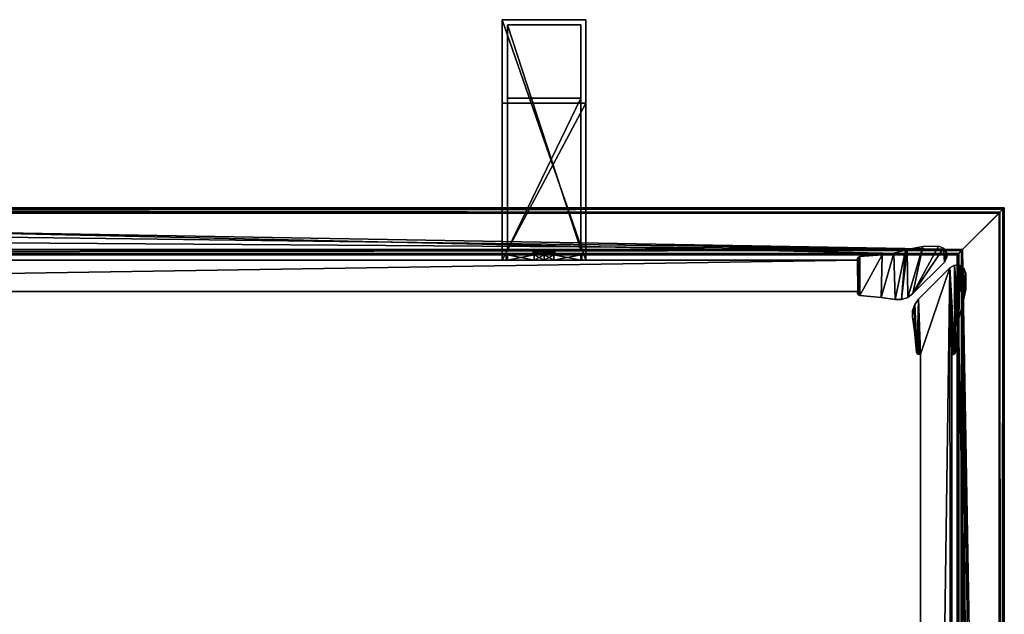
# Model space of a CAD drawing. Header units: metres. Extents: x 0 to 723, y -674 to 49.
# Tile 24 of 24: x 499 to 687, y -65 to 49. Entities that reach past the tile are written whole.
import ezdxf

# ---------------------------------------------------------------- set-up
doc = ezdxf.new("R2010")
doc.units = ezdxf.units.M

msp = doc.modelspace()

# ---------------------------------------------------------------- linework, layer by layer
at = {"layer": 'Y2A69'}
for points in [[(671.707153, 5.629982, 13.5), (674.718201, 5.667322, 13.5), (669.83667, -3.406941, 13.5)], [(674.718201, 5.667322, 13.5), (675.661133, 5.305964, 13.5), (669.83667, -3.406941, 13.5)], [(675.661133, 5.305964, 1980.5), (674.718201, 5.667322, 1980.5), (669.83667, -3.406941, 1980.5)], [(669.83667, -3.406941, 1980.5), (674.718201, 5.667322, 1980.5), (671.707153, 5.629982, 1980.5)], [(671.707153, 5.629982, 13.5), (671.707153, 5.629982, 1980.5), (674.718201, 5.667322, 13.5)], [(671.707153, 5.629982, 1980.5), (674.718201, 5.667322, 1980.5), (674.718201, 5.667322, 13.5)], [(674.718201, 5.667322, 13.5), (674.718201, 5.667322, 1980.5), (675.661133, 5.305964, 13.5)], [(674.718201, 5.667322, 1980.5), (675.661133, 5.305964, 1980.5), (675.661133, 5.305964, 13.5)], [(663.754822, -4.140942, 13.5), (659.676697, -3.772542, 13.5), (663.926697, 3.996364, 13.5)], [(663.926697, 3.996364, 13.5), (659.676697, -3.772542, 13.5), (659.684021, 3.675574, 13.5)], [(663.754822, -4.140942, 1980.5), (663.926697, 3.996364, 1980.5), (659.676697, -3.772542, 1980.5)], [(663.926697, 3.996364, 1980.5), (659.684021, 3.675574, 1980.5), (659.676697, -3.772542, 1980.5)], [(663.926697, 3.996364, 13.5), (659.684021, 3.675574, 13.5), (663.926697, 3.996364, 1980.5)], [(659.684021, 3.675574, 13.5), (659.684021, 3.675574, 1980.5), (663.926697, 3.996364, 1980.5)], [(663.754822, -4.140942, 13.5), (666.200134, 4.314908, 13.5), (666.422729, -4.53554, 13.5)], [(666.200134, 4.314908, 13.5), (663.754822, -4.140942, 13.5), (663.926697, 3.996364, 13.5)], [(666.422729, -4.53554, 1980.5), (666.200134, 4.314908, 1980.5), (663.754822, -4.140942, 1980.5)], [(666.200134, 4.314908, 1980.5), (663.926697, 3.996364, 1980.5), (663.754822, -4.140942, 1980.5)], [(666.200134, 4.314908, 13.5), (663.926697, 3.996364, 13.5), (666.200134, 4.314908, 1980.5)], [(663.926697, 3.996364, 13.5), (663.926697, 3.996364, 1980.5), (666.200134, 4.314908, 1980.5)], [(666.200134, 4.314908, 13.5), (668.414612, 4.919908, 13.5), (666.422729, -4.53554, 13.5)], [(668.414612, 4.919908, 13.5), (666.200134, 4.314908, 13.5), (668.414612, 4.919908, 1980.5)], [(666.200134, 4.314908, 13.5), (666.200134, 4.314908, 1980.5), (668.414612, 4.919908, 1980.5)], [(668.414612, 4.919908, 1980.5), (666.200134, 4.314908, 1980.5), (666.422729, -4.53554, 1980.5)], [(666.422729, -4.53554, 13.5), (668.414612, 4.919908, 13.5), (667.660767, -4.524976, 13.5)], [(667.660767, -4.524976, 1980.5), (668.414612, 4.919908, 1980.5), (666.422729, -4.53554, 1980.5)], [(668.414612, 4.919908, 13.5), (668.756226, 5.03027, 13.5), (667.660767, -4.524976, 13.5)], [(667.660767, -4.524976, 13.5), (668.756226, 5.03027, 13.5), (668.836304, -4.136368, 13.5)], [(668.836304, -4.136368, 1980.5), (668.756226, 5.03027, 1980.5), (667.660767, -4.524976, 1980.5)], [(668.756226, 5.03027, 1980.5), (668.414612, 4.919908, 1980.5), (667.660767, -4.524976, 1980.5)], [(668.756226, 5.03027, 1980.5), (668.756226, 5.03027, 13.5), (668.414612, 4.919908, 1980.5)], [(668.756226, 5.03027, 13.5), (668.414612, 4.919908, 13.5), (668.414612, 4.919908, 1980.5)], [(668.756226, 5.03027, 13.5), (671.707153, 5.629982, 13.5), (668.836304, -4.136368, 13.5)], [(668.756226, 5.03027, 13.5), (668.756226, 5.03027, 1980.5), (671.707153, 5.629982, 13.5)], [(668.756226, 5.03027, 1980.5), (671.707153, 5.629982, 1980.5), (671.707153, 5.629982, 13.5)], [(671.707153, 5.629982, 1980.5), (668.756226, 5.03027, 1980.5), (668.836304, -4.136368, 1980.5)], [(668.836304, -4.136368, 13.5), (671.707153, 5.629982, 13.5), (669.83667, -3.406941, 13.5)], [(669.83667, -3.406941, 1980.5), (671.707153, 5.629982, 1980.5), (668.836304, -4.136368, 1980.5)], [(669.83667, -3.406941, 13.5), (675.661133, 5.305964, 13.5), (675.844177, 2.600565, 13.5)], [(675.844177, 2.600565, 1980.5), (675.661133, 5.305964, 1980.5), (669.83667, -3.406941, 1980.5)], [(675.661133, 5.305964, 13.5), (676.261047, 4.493719, 13.5), (675.844177, 2.600565, 13.5)], [(675.661133, 5.305964, 13.5), (675.661133, 5.305964, 1980.5), (676.261047, 4.493719, 13.5)], [(675.661133, 5.305964, 1980.5), (676.261047, 4.493719, 1980.5), (676.261047, 4.493719, 13.5)], [(676.261047, 4.493719, 1980.5), (675.661133, 5.305964, 1980.5), (675.844177, 2.600565, 1980.5)], [(675.844177, 2.600565, 13.5), (676.261047, 4.493719, 13.5), (676.329224, 3.486223, 13.5)], [(676.329224, 3.486223, 1980.5), (676.261047, 4.493719, 1980.5), (675.844177, 2.600565, 1980.5)], [(676.261047, 4.493719, 13.5), (676.261047, 4.493719, 1980.5), (676.329224, 3.486223, 13.5)], [(676.261047, 4.493719, 1980.5), (676.329224, 3.486223, 1980.5), (676.329224, 3.486223, 13.5)], [(659.303833, -3, 13.5), (275.200287, -3.000001, 13.5), (659.254089, 3, 13.5)], [(659.254089, 3, 13.5), (275.200287, -3.000001, 13.5), (275.200287, 3, 13.5)], [(275.200287, 3, 13.5), (275.200287, 3, 1980.5), (659.254089, 3, 13.5)], [(275.200287, 3, 1980.5), (659.254089, 3, 1980.5), (659.254089, 3, 13.5)], [(659.303833, -3, 1980.5), (659.254089, 3, 1980.5), (275.200287, -3.000001, 1980.5)], [(659.254089, 3, 1980.5), (275.200287, 3, 1980.5), (275.200287, -3.000001, 1980.5)], [(659.238159, 3.304193, 13.5), (659.401672, 3.561177, 13.5), (659.254089, 3, 13.5)], [(659.238159, 3.304193, 13.5), (659.238159, 3.304193, 1980.5), (659.401672, 3.561177, 13.5)], [(659.238159, 3.304193, 1980.5), (659.401672, 3.561177, 1980.5), (659.401672, 3.561177, 13.5)], [(659.254089, 3, 1980.5), (659.401672, 3.561177, 1980.5), (659.238159, 3.304193, 1980.5)], [(659.254089, 3, 13.5), (659.254089, 3, 1980.5), (659.238159, 3.304193, 13.5)], [(659.254089, 3, 1980.5), (659.238159, 3.304193, 1980.5), (659.238159, 3.304193, 13.5)], [(659.401672, 3.561177, 13.5), (659.303833, -3, 13.5), (659.254089, 3, 13.5)], [(659.401672, 3.561177, 1980.5), (659.254089, 3, 1980.5), (659.303833, -3, 1980.5)], [(659.370972, -3.630927, 13.5), (659.303833, -3, 13.5), (659.401672, 3.561177, 13.5)], [(659.370972, -3.630927, 1980.5), (659.401672, 3.561177, 1980.5), (659.303833, -3, 1980.5)], [(659.676697, -3.772542, 13.5), (659.370972, -3.630927, 13.5), (659.684021, 3.675574, 13.5)], [(659.684021, 3.675574, 13.5), (659.370972, -3.630927, 13.5), (659.401672, 3.561177, 13.5)], [(659.676697, -3.772542, 1980.5), (659.684021, 3.675574, 1980.5), (659.370972, -3.630927, 1980.5)], [(659.684021, 3.675574, 1980.5), (659.401672, 3.561177, 1980.5), (659.370972, -3.630927, 1980.5)], [(659.401672, 3.561177, 13.5), (659.401672, 3.561177, 1980.5), (659.684021, 3.675574, 13.5)], [(659.401672, 3.561177, 1980.5), (659.684021, 3.675574, 1980.5), (659.684021, 3.675574, 13.5)], [(669.83667, -3.406941, 13.5), (675.844177, 2.600565, 13.5), (669.83667, -3.406941, 1980.5)], [(675.844177, 2.600565, 13.5), (675.844177, 2.600565, 1980.5), (669.83667, -3.406941, 1980.5)], [(676.329224, 3.486223, 13.5), (676.329224, 3.486223, 1980.5), (675.844177, 2.600565, 13.5)], [(676.329224, 3.486223, 1980.5), (675.844177, 2.600565, 1980.5), (675.844177, 2.600565, 13.5)], [(677.786072, 2.029385, 1980.5), (677.786072, 2.029385, 13.5), (676.900391, 1.544305, 1980.5)], [(677.786072, 2.029385, 13.5), (676.900391, 1.544305, 13.5), (676.900391, 1.544305, 1980.5)], [(676.900391, 1.544305, 13.5), (677.786072, 2.029385, 13.5), (677.861023, -14.898164, 13.5)], [(677.786072, 2.029385, 1980.5), (676.900391, 1.544305, 1980.5), (677.861023, -14.898164, 1980.5)], [(678.793579, 1.961218, 1980.5), (678.793579, 1.961218, 13.5), (677.786072, 2.029385, 1980.5)], [(678.793579, 1.961218, 13.5), (677.786072, 2.029385, 13.5), (677.786072, 2.029385, 1980.5)], [(678.793579, 1.961218, 13.5), (678.614746, -8.09972, 13.5), (677.786072, 2.029385, 13.5)], [(678.614746, -8.09972, 13.5), (678.296204, -10.373175, 13.5), (677.786072, 2.029385, 13.5)], [(677.975403, -14.615852, 13.5), (677.786072, 2.029385, 13.5), (678.296204, -10.373175, 13.5)], [(677.861023, -14.898164, 13.5), (677.786072, 2.029385, 13.5), (677.975403, -14.615852, 13.5)], [(677.975403, -14.615852, 1980.5), (677.786072, 2.029385, 1980.5), (677.861023, -14.898164, 1980.5)], [(678.296204, -10.373175, 1980.5), (677.786072, 2.029385, 1980.5), (677.975403, -14.615852, 1980.5)], [(677.786072, 2.029385, 1980.5), (678.614746, -8.09972, 1980.5), (678.793579, 1.961218, 1980.5)], [(678.614746, -8.09972, 1980.5), (677.786072, 2.029385, 1980.5), (678.296204, -10.373175, 1980.5)], [(678.614746, -8.09972, 13.5), (678.793579, 1.961218, 13.5), (679.219788, -5.885214, 13.5)], [(679.219788, -5.885214, 1980.5), (678.793579, 1.961218, 1980.5), (678.614746, -8.09972, 1980.5)], [(679.605835, 1.361259, 1980.5), (679.605835, 1.361259, 13.5), (678.793579, 1.961218, 1980.5)], [(679.605835, 1.361259, 13.5), (678.793579, 1.961218, 13.5), (678.793579, 1.961218, 1980.5)], [(678.793579, 1.961218, 13.5), (679.605835, 1.361259, 13.5), (679.219788, -5.885214, 13.5)], [(679.605835, 1.361259, 1980.5), (678.793579, 1.961218, 1980.5), (679.219788, -5.885214, 1980.5)], [(670.892883, -4.463201, 13.5), (670.892883, -4.463201, 1980.5), (676.900391, 1.544305, 13.5)], [(670.892883, -4.463201, 1980.5), (676.900391, 1.544305, 1980.5), (676.900391, 1.544305, 13.5)], [(670.892883, -4.463201, 13.5), (676.900391, 1.544305, 13.5), (671.299866, -14.996019, 13.5)], [(671.299866, -14.996019, 1980.5), (676.900391, 1.544305, 1980.5), (670.892883, -4.463201, 1980.5)], [(671.299866, -399.099579, 13.5), (676.900391, 1.544305, 13.5), (677.299866, -399.099579, 13.5)], [(671.299866, -14.996019, 13.5), (676.900391, 1.544305, 13.5), (671.299866, -399.099579, 13.5)], [(671.299866, -399.099579, 1980.5), (676.900391, 1.544305, 1980.5), (671.299866, -14.996019, 1980.5)], [(677.299866, -399.099579, 1980.5), (676.900391, 1.544305, 1980.5), (671.299866, -399.099579, 1980.5)], [(677.604065, -15.061706, 13.5), (676.900391, 1.544305, 13.5), (677.861023, -14.898164, 13.5)], [(677.299866, -15.045778, 13.5), (676.900391, 1.544305, 13.5), (677.604065, -15.061706, 13.5)], [(677.299866, -399.099579, 13.5), (676.900391, 1.544305, 13.5), (677.299866, -15.045778, 13.5)], [(677.299866, -15.045778, 1980.5), (676.900391, 1.544305, 1980.5), (677.299866, -399.099579, 1980.5)], [(677.604065, -15.061706, 1980.5), (676.900391, 1.544305, 1980.5), (677.299866, -15.045778, 1980.5)], [(677.861023, -14.898164, 1980.5), (676.900391, 1.544305, 1980.5), (677.604065, -15.061706, 1980.5)], [(679.219788, -5.885214, 13.5), (679.605835, 1.361259, 13.5), (679.330139, -5.543618, 13.5)], [(679.330139, -5.543618, 1980.5), (679.605835, 1.361259, 1980.5), (679.219788, -5.885214, 1980.5)], [(679.605835, 1.361259, 13.5), (679.967163, 0.41833, 13.5), (679.330139, -5.543618, 13.5)], [(679.967163, 0.41833, 1980.5), (679.605835, 1.361259, 1980.5), (679.330139, -5.543618, 1980.5)], [(679.330139, -5.543618, 13.5), (679.967163, 0.41833, 13.5), (679.92981, -2.592689, 13.5)], [(679.92981, -2.592689, 1980.5), (679.967163, 0.41833, 1980.5), (679.330139, -5.543618, 1980.5)], [(679.967163, 0.41833, 1980.5), (679.967163, 0.41833, 13.5), (679.605835, 1.361259, 1980.5)], [(679.967163, 0.41833, 13.5), (679.605835, 1.361259, 13.5), (679.605835, 1.361259, 1980.5)], [(679.92981, -2.592689, 1980.5), (679.92981, -2.592689, 13.5), (679.967163, 0.41833, 1980.5)], [(679.92981, -2.592689, 13.5), (679.967163, 0.41833, 13.5), (679.967163, 0.41833, 1980.5)], [(659.303833, -3, 13.5), (659.303833, -3, 1980.5), (275.200287, -3.000001, 13.5)], [(659.303833, -3, 1980.5), (275.200287, -3.000001, 1980.5), (275.200287, -3.000001, 13.5)], [(659.370972, -3.630927, 13.5), (659.224487, -3.327477, 13.5), (659.303833, -3, 13.5)], [(659.224487, -3.327477, 13.5), (659.224487, -3.327477, 1980.5), (659.303833, -3, 13.5)], [(659.224487, -3.327477, 1980.5), (659.303833, -3, 1980.5), (659.303833, -3, 13.5)], [(659.303833, -3, 1980.5), (659.224487, -3.327477, 1980.5), (659.370972, -3.630927, 1980.5)], [(659.370972, -3.630927, 13.5), (659.370972, -3.630927, 1980.5), (659.224487, -3.327477, 13.5)], [(659.370972, -3.630927, 1980.5), (659.224487, -3.327477, 1980.5), (659.224487, -3.327477, 13.5)], [(659.676697, -3.772542, 13.5), (659.676697, -3.772542, 1980.5), (659.370972, -3.630927, 13.5)], [(659.676697, -3.772542, 1980.5), (659.370972, -3.630927, 1980.5), (659.370972, -3.630927, 13.5)], [(669.83667, -3.406941, 13.5), (669.83667, -3.406941, 1980.5), (668.836304, -4.136368, 13.5)], [(669.83667, -3.406941, 1980.5), (668.836304, -4.136368, 1980.5), (668.836304, -4.136368, 13.5)], [(679.330139, -5.543618, 1980.5), (679.330139, -5.543618, 13.5), (679.92981, -2.592689, 1980.5)], [(679.330139, -5.543618, 13.5), (679.92981, -2.592689, 13.5), (679.92981, -2.592689, 1980.5)], [(659.676697, -3.772542, 13.5), (663.754822, -4.140942, 13.5), (659.676697, -3.772542, 1980.5)], [(663.754822, -4.140942, 13.5), (663.754822, -4.140942, 1980.5), (659.676697, -3.772542, 1980.5)], [(663.754822, -4.140942, 13.5), (666.422729, -4.53554, 13.5), (663.754822, -4.140942, 1980.5)], [(666.422729, -4.53554, 13.5), (666.422729, -4.53554, 1980.5), (663.754822, -4.140942, 1980.5)], [(667.660767, -4.524976, 13.5), (667.660767, -4.524976, 1980.5), (666.422729, -4.53554, 13.5)], [(667.660767, -4.524976, 1980.5), (666.422729, -4.53554, 1980.5), (666.422729, -4.53554, 13.5)], [(668.836304, -4.136368, 13.5), (668.836304, -4.136368, 1980.5), (667.660767, -4.524976, 13.5)], [(668.836304, -4.136368, 1980.5), (667.660767, -4.524976, 1980.5), (667.660767, -4.524976, 13.5)], [(669.774902, -6.639077, 13.5), (670.163513, -5.463577, 13.5), (669.764282, -7.877101, 13.5)], [(670.163513, -5.463577, 13.5), (670.158936, -10.545027, 13.5), (669.764282, -7.877101, 13.5)], [(669.774902, -6.639077, 1980.5), (669.764282, -7.877101, 1980.5), (670.163513, -5.463577, 1980.5)], [(669.764282, -7.877101, 1980.5), (670.158936, -10.545027, 1980.5), (670.163513, -5.463577, 1980.5)], [(670.163513, -5.463577, 1980.5), (670.163513, -5.463577, 13.5), (669.774902, -6.639077, 1980.5)], [(670.163513, -5.463577, 13.5), (669.774902, -6.639077, 13.5), (669.774902, -6.639077, 1980.5)], [(670.163513, -5.463577, 13.5), (670.527283, -14.623139, 13.5), (670.158936, -10.545027, 13.5)], [(670.158936, -10.545027, 1980.5), (670.527283, -14.623139, 1980.5), (670.163513, -5.463577, 1980.5)], [(670.892883, -4.463201, 1980.5), (670.892883, -4.463201, 13.5), (670.163513, -5.463577, 1980.5)], [(670.892883, -4.463201, 13.5), (670.163513, -5.463577, 13.5), (670.163513, -5.463577, 1980.5)], [(670.892883, -4.463201, 13.5), (670.668945, -14.928883, 13.5), (670.163513, -5.463577, 13.5)], [(670.163513, -5.463577, 1980.5), (670.668945, -14.928883, 1980.5), (670.892883, -4.463201, 1980.5)], [(670.668945, -14.928883, 13.5), (670.527283, -14.623139, 13.5), (670.163513, -5.463577, 13.5)], [(670.527283, -14.623139, 1980.5), (670.668945, -14.928883, 1980.5), (670.163513, -5.463577, 1980.5)], [(670.972351, -15.075348, 13.5), (670.668945, -14.928883, 13.5), (670.892883, -4.463201, 13.5)], [(670.668945, -14.928883, 1980.5), (670.972351, -15.075348, 1980.5), (670.892883, -4.463201, 1980.5)], [(671.299866, -14.996019, 13.5), (670.972351, -15.075348, 13.5), (670.892883, -4.463201, 13.5)], [(670.892883, -4.463201, 1980.5), (670.972351, -15.075348, 1980.5), (671.299866, -14.996019, 1980.5)], [(679.330139, -5.543618, 13.5), (679.330139, -5.543618, 1980.5), (679.219788, -5.885214, 13.5)], [(679.330139, -5.543618, 1980.5), (679.219788, -5.885214, 1980.5), (679.219788, -5.885214, 13.5)], [(669.774902, -6.639077, 1980.5), (669.774902, -6.639077, 13.5), (669.764282, -7.877101, 1980.5)], [(669.774902, -6.639077, 13.5), (669.764282, -7.877101, 13.5), (669.764282, -7.877101, 1980.5)], [(679.219788, -5.885214, 1980.5), (678.614746, -8.09972, 1980.5), (679.219788, -5.885214, 13.5)], [(678.614746, -8.09972, 1980.5), (678.614746, -8.09972, 13.5), (679.219788, -5.885214, 13.5)], [(670.158936, -10.545027, 13.5), (670.158936, -10.545027, 1980.5), (669.764282, -7.877101, 13.5)], [(670.158936, -10.545027, 1980.5), (669.764282, -7.877101, 1980.5), (669.764282, -7.877101, 13.5)], [(678.614746, -8.09972, 1980.5), (678.296204, -10.373175, 1980.5), (678.614746, -8.09972, 13.5)], [(678.296204, -10.373175, 1980.5), (678.296204, -10.373175, 13.5), (678.614746, -8.09972, 13.5)], [(670.527283, -14.623139, 13.5), (670.527283, -14.623139, 1980.5), (670.158936, -10.545027, 13.5)], [(670.527283, -14.623139, 1980.5), (670.158936, -10.545027, 1980.5), (670.158936, -10.545027, 13.5)], [(678.296204, -10.373175, 13.5), (678.296204, -10.373175, 1980.5), (677.975403, -14.615852, 13.5)], [(678.296204, -10.373175, 1980.5), (677.975403, -14.615852, 1980.5), (677.975403, -14.615852, 13.5)], [(670.527283, -14.623139, 1980.5), (670.527283, -14.623139, 13.5), (670.668945, -14.928883, 1980.5)], [(670.527283, -14.623139, 13.5), (670.668945, -14.928883, 13.5), (670.668945, -14.928883, 1980.5)], [(670.668945, -14.928883, 1980.5), (670.668945, -14.928883, 13.5), (670.972351, -15.075348, 1980.5)], [(670.668945, -14.928883, 13.5), (670.972351, -15.075348, 13.5), (670.972351, -15.075348, 1980.5)], [(670.972351, -15.075348, 1980.5), (670.972351, -15.075348, 13.5), (671.299866, -14.996019, 1980.5)], [(670.972351, -15.075348, 13.5), (671.299866, -14.996019, 13.5), (671.299866, -14.996019, 1980.5)], [(671.299866, -14.996019, 13.5), (671.299866, -399.099579, 13.5), (671.299866, -14.996019, 1980.5)], [(671.299866, -399.099579, 13.5), (671.299866, -399.099579, 1980.5), (671.299866, -14.996019, 1980.5)], [(677.299866, -399.099579, 13.5), (677.299866, -15.045778, 13.5), (677.299866, -399.099579, 1980.5)], [(677.299866, -15.045778, 13.5), (677.299866, -15.045778, 1980.5), (677.299866, -399.099579, 1980.5)], [(677.299866, -15.045778, 1980.5), (677.299866, -15.045778, 13.5), (677.604065, -15.061706, 1980.5)], [(677.299866, -15.045778, 13.5), (677.604065, -15.061706, 13.5), (677.604065, -15.061706, 1980.5)], [(677.604065, -15.061706, 1980.5), (677.604065, -15.061706, 13.5), (677.861023, -14.898164, 1980.5)], [(677.604065, -15.061706, 13.5), (677.861023, -14.898164, 13.5), (677.861023, -14.898164, 1980.5)], [(677.861023, -14.898164, 1980.5), (677.861023, -14.898164, 13.5), (677.975403, -14.615852, 1980.5)], [(677.861023, -14.898164, 13.5), (677.975403, -14.615852, 13.5), (677.975403, -14.615852, 1980.5)]]:
    msp.add_3dface(points, dxfattribs=at)
at = {"layer": 'Y2A690'}
for points in [[(678.312683, 4.012834), (277.364197, 13.012834), (687.312683, 13.012834)], [(285.612854, 4.012834), (277.364197, 13.012834), (678.312683, 4.012834)], [(687.312683, 13.012834, 5.8), (277.364197, 13.012834, 5.8), (687.26355, 12.9637, 6.109252)], [(277.364197, 13.012834, 5.8), (277.447021, 12.979656, 6.055089), (687.26355, 12.9637, 6.109252)], [(277.364197, 13.012834, 5.8), (687.312683, 13.012834, 5.8), (277.364197, 13.012834)], [(687.312683, 13.012834, 5.8), (687.312683, 13.012834), (277.364197, 13.012834)], [(687.26355, 12.9637, 6.109252), (277.447021, 12.979656, 6.055089), (687.024475, 12.724623, 6.502149)], [(277.447021, 12.979656, 6.055089), (277.729858, 12.861708, 6.328299), (687.024475, 12.724623, 6.502149)], [(687.024475, 12.724623, 6.502149), (277.729858, 12.861708, 6.328299), (278.688538, 12.405732, 6.719441)], [(278.688538, 12.405732, 6.719441), (686.484253, 12.184372, 6.785111), (687.024475, 12.724623, 6.502149)], [(279.390656, 12.012419, 6.8), (686.312256, 12.012419, 6.8), (278.688538, 12.405732, 6.719441)], [(686.312256, 12.012419, 6.8), (686.484253, 12.184372, 6.785111), (278.688538, 12.405732, 6.719441)], [(279.390656, 12.012419, 6.8), (679.312683, 5.012834, 6.8), (686.312256, 12.012419, 6.8)], [(281.856506, 10.136906, 6.8), (679.312683, 5.012834, 6.8), (279.390656, 12.012419, 6.8)], [(686.480103, -409.00177), (678.312683, 4.012834), (687.312683, 13.012834)], [(686.312256, 12.012419, 6.8), (679.312683, 5.012834, 6.8), (686.312256, -394.90918, 6.8)], [(686.312256, 12.012419, 6.8), (686.312256, -394.90918, 6.8), (686.484253, 12.184372, 6.785111)], [(686.312256, -394.90918, 6.8), (686.705566, -395.611298, 6.719441), (686.484253, 12.184372, 6.785111)], [(687.312683, -396.935669), (686.480103, -409.00177), (687.312683, 13.012834)], [(686.484253, 12.184372, 6.785111), (686.705566, -395.611298, 6.719441), (687.024475, 12.724623, 6.502149)], [(687.16156, -396.570007, 6.328299), (687.024475, 12.724623, 6.502149), (686.705566, -395.611298, 6.719441)], [(687.26355, 12.9637, 6.109252), (687.024475, 12.724623, 6.502149), (687.16156, -396.570007, 6.328299)], [(687.27948, -396.852844, 6.055089), (687.26355, 12.9637, 6.109252), (687.16156, -396.570007, 6.328299)], [(687.312683, 13.012834, 5.8), (687.26355, 12.9637, 6.109252), (687.27948, -396.852844, 6.055089)], [(687.312683, -396.935669, 5.8), (687.312683, 13.012834, 5.8), (687.27948, -396.852844, 6.055089)], [(687.312683, -396.935669, 5.8), (687.312683, -396.935669), (687.312683, 13.012834, 5.8)], [(687.312683, -396.935669), (687.312683, 13.012834), (687.312683, 13.012834, 5.8)], [(283.849518, 7.764994, 6.8), (679.312683, 5.012834, 6.8), (281.856506, 10.136906, 6.8)], [(679.312683, 5.012834, 6.8), (283.849518, 7.764994, 6.8), (285.272064, 5.012834, 6.8)], [(679.312683, 5.012834, 6.8), (285.272064, 5.012834, 6.8), (679.140747, 4.840896, 6.785042)], [(285.272064, 5.012834, 6.8), (285.481934, 4.426936, 6.610183), (679.140747, 4.840896, 6.785042)], [(285.481934, 4.426936, 6.610183), (678.600647, 4.300764, 6.501865), (679.140747, 4.840896, 6.785042)], [(285.579529, 4.122546, 6.255084), (678.361694, 4.061841, 6.108867), (285.481934, 4.426936, 6.610183)], [(678.361694, 4.061841, 6.108867), (678.600647, 4.300764, 6.501865), (285.481934, 4.426936, 6.610183)], [(285.612854, 4.012834, 5.799586), (678.312683, 4.012834, 5.799586), (285.579529, 4.122546, 6.255084)], [(678.312683, 4.012834, 5.799586), (678.361694, 4.061841, 6.108867), (285.579529, 4.122546, 6.255084)], [(285.612854, 4.012834), (678.312683, 4.012834), (285.612854, 4.012834, 5.799586)], [(678.312683, 4.012834), (678.312683, 4.012834, 5.799586), (285.612854, 4.012834, 5.799586)], [(678.312683, 4.012834, 5.799586), (678.312683, -388.687012, 5.799586), (678.361694, 4.061841, 6.108867)], [(678.312683, -388.687012, 5.799586), (678.422424, -388.720306, 6.255084), (678.361694, 4.061841, 6.108867)], [(686.480103, -409.00177), (686.416992, -409.453064), (678.312683, 4.012834)], [(686.416992, -409.453064), (678.312683, -388.687012), (678.312683, 4.012834)], [(678.312683, -388.687012), (678.312683, -388.687012, 5.799586), (678.312683, 4.012834)], [(678.312683, -388.687012, 5.799586), (678.312683, 4.012834, 5.799586), (678.312683, 4.012834)], [(678.361694, 4.061841, 6.108867), (678.422424, -388.720306, 6.255084), (678.600647, 4.300764, 6.501865)], [(678.422424, -388.720306, 6.255084), (678.726807, -388.817932, 6.610183), (678.600647, 4.300764, 6.501865)], [(678.600647, 4.300764, 6.501865), (678.726807, -388.817932, 6.610183), (679.140747, 4.840896, 6.785042)], [(679.140747, 4.840896, 6.785042), (678.726807, -388.817932, 6.610183), (679.312683, -389.027802, 6.8)], [(679.312683, 5.012834, 6.8), (679.140747, 4.840896, 6.785042), (679.312683, -389.027802, 6.8)], [(682.064819, -390.450348, 6.8), (679.312683, 5.012834, 6.8), (679.312683, -389.027802, 6.8)], [(684.436768, -392.443329, 6.8), (679.312683, 5.012834, 6.8), (682.064819, -390.450348, 6.8)], [(686.312256, -394.90918, 6.8), (679.312683, 5.012834, 6.8), (684.436768, -392.443329, 6.8)]]:
    msp.add_3dface(points, dxfattribs=at)
at = {"layer": 'Y2A69012'}
for points in [[(591.254089, 49, 1197), (591.254089, 3, 1181), (591.254089, 3, 1197)], [(591.254089, 3, 1181), (591.254089, 49, 1197), (591.254089, 33, 1181)], [(591.254089, 49, 1197), (591.254089, 49, 797), (591.254089, 33, 1181)], [(591.254089, 33, 1181), (591.254089, 49, 797), (591.254089, 33, 813)], [(591.254089, 49, 797), (591.254089, 3, 797), (591.254089, 33, 813)], [(607.254089, 49, 797), (607.254089, 3, 797), (591.254089, 49, 797)], [(607.254089, 3, 797), (591.254089, 3, 797), (591.254089, 49, 797)], [(591.254089, 49, 797), (591.254089, 49, 1197), (607.254089, 49, 797)], [(591.254089, 49, 1197), (607.254089, 49, 1197), (607.254089, 49, 797)], [(607.254089, 49, 1197), (591.254089, 49, 1197), (607.254089, 3, 1197)], [(591.254089, 49, 1197), (591.254089, 3, 1197), (607.254089, 3, 1197)], [(607.254089, 3, 1197), (607.254089, 3, 1181), (607.254089, 49, 1197)], [(607.254089, 3, 1181), (607.254089, 33, 1181), (607.254089, 49, 1197)], [(607.254089, 49, 1197), (607.254089, 33, 1181), (607.254089, 49, 797)], [(607.254089, 33, 1181), (607.254089, 33, 813), (607.254089, 49, 797)], [(607.254089, 49, 797), (607.254089, 33, 813), (607.254089, 3, 797)], [(592.254089, 5, 1196), (592.254089, 5, 1182), (592.254089, 48, 1196)], [(592.254089, 5, 1182), (592.254089, 34, 1182), (592.254089, 48, 1196)], [(592.254089, 48, 1196), (592.254089, 34, 1182), (592.254089, 48, 798)], [(592.254089, 34, 1182), (592.254089, 34, 812), (592.254089, 48, 798)], [(592.254089, 48, 798), (592.254089, 34, 812), (592.254089, 5, 798)], [(606.254089, 48, 798), (592.254089, 48, 798), (606.254089, 5, 798)], [(592.254089, 48, 798), (592.254089, 5, 798), (606.254089, 5, 798)], [(592.254089, 48, 798), (606.254089, 48, 798), (592.254089, 48, 1196)], [(606.254089, 48, 798), (606.254089, 48, 1196), (592.254089, 48, 1196)], [(606.254089, 48, 1196), (606.254089, 5, 1196), (592.254089, 48, 1196)], [(606.254089, 5, 1196), (592.254089, 5, 1196), (592.254089, 48, 1196)], [(606.254089, 48, 1196), (606.254089, 5, 1182), (606.254089, 5, 1196)], [(606.254089, 5, 1182), (606.254089, 48, 1196), (606.254089, 34, 1182)], [(606.254089, 48, 1196), (606.254089, 48, 798), (606.254089, 34, 1182)], [(606.254089, 34, 1182), (606.254089, 48, 798), (606.254089, 34, 812)], [(606.254089, 48, 798), (606.254089, 5, 798), (606.254089, 34, 812)], [(592.254089, 34, 1182), (606.254089, 34, 1182), (592.254089, 34, 812)], [(606.254089, 34, 1182), (606.254089, 34, 812), (592.254089, 34, 812)], [(592.254089, 34, 812), (592.254089, 5, 812), (592.254089, 5, 798)], [(606.254089, 5, 812), (592.254089, 5, 812), (606.254089, 34, 812)], [(592.254089, 5, 812), (592.254089, 34, 812), (606.254089, 34, 812)], [(606.254089, 5, 1182), (606.254089, 34, 1182), (592.254089, 5, 1182)], [(606.254089, 34, 1182), (592.254089, 34, 1182), (592.254089, 5, 1182)], [(606.254089, 34, 812), (606.254089, 5, 798), (606.254089, 5, 812)], [(591.254089, 33, 813), (591.254089, 3, 797), (591.254089, 3, 813)], [(591.254089, 33, 1181), (591.254089, 33, 813), (607.254089, 33, 1181)], [(591.254089, 33, 813), (607.254089, 33, 813), (607.254089, 33, 1181)], [(607.254089, 3, 813), (607.254089, 33, 813), (591.254089, 3, 813)], [(607.254089, 33, 813), (591.254089, 33, 813), (591.254089, 3, 813)], [(607.254089, 3, 1181), (591.254089, 3, 1181), (607.254089, 33, 1181)], [(591.254089, 3, 1181), (591.254089, 33, 1181), (607.254089, 33, 1181)], [(607.254089, 33, 813), (607.254089, 3, 813), (607.254089, 3, 797)], [(592.254089, 4, 806.887451), (592.004089, 4, 805), (597.440125, 4, 805.990967)], [(597.440125, 4, 805.990967), (592.004089, 4, 805), (597.187622, 4, 804.951233)], [(592.254089, 4, 803.112549), (597.187622, 4, 804.951233), (592.004089, 4, 805)], [(592.254089, 3, 806.887451), (592.004089, 3, 805), (592.254089, 4, 806.887451)], [(592.004089, 3, 805), (592.004089, 4, 805), (592.254089, 4, 806.887451)], [(592.004089, 3, 805), (592.254089, 3, 803.112549), (592.004089, 4, 805)], [(592.254089, 3, 803.112549), (592.254089, 4, 803.112549), (592.004089, 4, 805)], [(592.254089, 4, 1187.112549), (592.004089, 4, 1189), (592.254089, 3, 1187.112549)], [(592.004089, 4, 1189), (592.004089, 3, 1189), (592.254089, 3, 1187.112549)], [(592.004089, 4, 1189), (592.254089, 4, 1190.887451), (592.004089, 3, 1189)], [(592.254089, 4, 1190.887451), (592.254089, 3, 1190.887451), (592.004089, 3, 1189)], [(597.440125, 4, 1188.009033), (592.004089, 4, 1189), (592.254089, 4, 1187.112549)], [(597.187622, 4, 1189.048828), (592.004089, 4, 1189), (597.440125, 4, 1188.009033)], [(597.488892, 4, 1190.075439), (592.004089, 4, 1189), (597.187622, 4, 1189.048828)], [(592.004089, 4, 1189), (598.263123, 4, 1190.813965), (592.254089, 4, 1190.887451)], [(598.263123, 4, 1190.813965), (592.004089, 4, 1189), (597.488892, 4, 1190.075439)], [(606.254089, 5, 798), (592.254089, 5, 798), (599.302856, 5, 802.933594)], [(599.302856, 5, 802.933594), (592.254089, 5, 798), (598.263123, 5, 803.186035)], [(598.263123, 5, 803.186035), (592.254089, 5, 798), (597.488892, 5, 803.924561)], [(597.488892, 5, 803.924561), (592.254089, 5, 798), (597.187622, 5, 804.951233)], [(597.187622, 5, 804.951233), (592.254089, 5, 798), (597.440125, 5, 805.990967)], [(597.440125, 5, 805.990967), (592.254089, 5, 812), (598.17865, 5, 806.765198)], [(592.254089, 5, 812), (597.440125, 5, 805.990967), (592.254089, 5, 798)], [(598.17865, 5, 806.765198), (592.254089, 5, 812), (599.205322, 5, 807.066406)], [(592.254089, 5, 812), (606.254089, 5, 812), (599.205322, 5, 807.066406)], [(592.254089, 5, 1196), (606.254089, 5, 1196), (599.302856, 5, 1191.066406)], [(606.254089, 5, 1182), (592.254089, 5, 1182), (600.245056, 5, 1187.186035)], [(600.245056, 5, 1187.186035), (592.254089, 5, 1182), (599.205322, 5, 1186.933594)], [(599.205322, 5, 1186.933594), (592.254089, 5, 1182), (598.17865, 5, 1187.234863)], [(598.17865, 5, 1187.234863), (592.254089, 5, 1182), (597.440125, 5, 1188.009033)], [(597.440125, 5, 1188.009033), (592.254089, 5, 1182), (597.187622, 5, 1189.048828)], [(597.187622, 5, 1189.048828), (592.254089, 5, 1182), (597.488892, 5, 1190.075439)], [(592.254089, 5, 1182), (592.254089, 5, 1196), (597.488892, 5, 1190.075439)], [(597.488892, 5, 1190.075439), (592.254089, 5, 1196), (598.263123, 5, 1190.813965)], [(592.254089, 5, 1196), (599.302856, 5, 1191.066406), (598.263123, 5, 1190.813965)], [(592.254089, 4, 803.112549), (592.254089, 4, 798), (598.263123, 4, 803.186035)], [(592.254089, 4, 798), (597.366638, 4, 798), (598.263123, 4, 803.186035)], [(597.366638, 4, 812), (592.254089, 4, 812), (599.205322, 4, 807.066406)], [(592.254089, 4, 812), (592.254089, 4, 806.887451), (599.205322, 4, 807.066406)], [(599.205322, 4, 807.066406), (592.254089, 4, 806.887451), (598.17865, 4, 806.765198)], [(598.17865, 4, 806.765198), (592.254089, 4, 806.887451), (597.440125, 4, 805.990967)], [(597.488892, 4, 803.924561), (592.254089, 4, 803.112549), (598.263123, 4, 803.186035)], [(597.187622, 4, 804.951233), (592.254089, 4, 803.112549), (597.488892, 4, 803.924561)], [(597.366638, 4, 798), (592.254089, 4, 798), (597.366638, 3, 798)], [(592.254089, 4, 798), (592.254089, 3, 798), (597.366638, 3, 798)], [(592.254089, 4, 803.112549), (592.254089, 3, 803.112549), (592.254089, 4, 798)], [(592.254089, 3, 803.112549), (592.254089, 3, 798), (592.254089, 4, 798)], [(592.254089, 4, 812), (597.366638, 4, 812), (592.254089, 3, 812)], [(597.366638, 4, 812), (597.366638, 3, 812), (592.254089, 3, 812)], [(592.254089, 4, 812), (592.254089, 3, 812), (592.254089, 4, 806.887451)], [(592.254089, 3, 812), (592.254089, 3, 806.887451), (592.254089, 4, 806.887451)], [(597.366638, 4, 1196), (597.366638, 3, 1196), (592.254089, 4, 1196)], [(597.366638, 3, 1196), (592.254089, 3, 1196), (592.254089, 4, 1196)], [(592.254089, 4, 1196), (592.254089, 3, 1196), (592.254089, 4, 1190.887451)], [(592.254089, 3, 1196), (592.254089, 3, 1190.887451), (592.254089, 4, 1190.887451)], [(592.254089, 4, 1182), (592.254089, 3, 1182), (597.366638, 4, 1182)], [(592.254089, 3, 1182), (597.366638, 3, 1182), (597.366638, 4, 1182)], [(592.254089, 4, 1187.112549), (592.254089, 3, 1187.112549), (592.254089, 4, 1182)], [(592.254089, 3, 1187.112549), (592.254089, 3, 1182), (592.254089, 4, 1182)], [(597.440125, 4, 1188.009033), (592.254089, 4, 1187.112549), (598.17865, 4, 1187.234863)], [(592.254089, 4, 1196), (592.254089, 4, 1190.887451), (597.366638, 4, 1196)], [(592.254089, 4, 1190.887451), (598.263123, 4, 1190.813965), (597.366638, 4, 1196)], [(598.17865, 4, 1187.234863), (592.254089, 4, 1187.112549), (599.205322, 4, 1186.933594)], [(592.254089, 4, 1187.112549), (592.254089, 4, 1182), (599.205322, 4, 1186.933594)], [(599.205322, 4, 1186.933594), (592.254089, 4, 1182), (597.366638, 4, 1182)], [(597.488892, 5, 803.924561), (597.187622, 5, 804.951233), (597.488892, 4, 803.924561)], [(597.488892, 4, 803.924561), (597.187622, 5, 804.951233), (597.187622, 4, 804.951233)], [(597.187622, 5, 804.951233), (597.440125, 5, 805.990967), (597.187622, 4, 804.951233)], [(597.187622, 4, 804.951233), (597.440125, 5, 805.990967), (597.440125, 4, 805.990967)], [(597.488892, 4, 1190.075439), (597.187622, 4, 1189.048828), (597.488892, 5, 1190.075439)], [(597.488892, 5, 1190.075439), (597.187622, 4, 1189.048828), (597.187622, 5, 1189.048828)], [(597.187622, 4, 1189.048828), (597.440125, 4, 1188.009033), (597.187622, 5, 1189.048828)], [(597.187622, 5, 1189.048828), (597.440125, 4, 1188.009033), (597.440125, 5, 1188.009033)], [(598.263123, 4, 803.186035), (597.366638, 4, 798), (599.302856, 4, 802.933594)], [(597.366638, 4, 798), (599.254089, 4, 797.75), (599.302856, 4, 802.933594)], [(599.205322, 4, 807.066406), (599.254089, 4, 812.25), (597.366638, 4, 812)], [(599.254089, 3, 812.25), (597.366638, 3, 812), (599.254089, 4, 812.25)], [(597.366638, 3, 812), (597.366638, 4, 812), (599.254089, 4, 812.25)], [(597.366638, 3, 798), (599.254089, 3, 797.75), (597.366638, 4, 798)], [(599.254089, 3, 797.75), (599.254089, 4, 797.75), (597.366638, 4, 798)], [(599.254089, 4, 1181.75), (597.366638, 4, 1182), (599.254089, 3, 1181.75)], [(597.366638, 4, 1182), (597.366638, 3, 1182), (599.254089, 3, 1181.75)], [(597.366638, 4, 1196), (599.254089, 4, 1196.25), (597.366638, 3, 1196)], [(599.254089, 4, 1196.25), (599.254089, 3, 1196.25), (597.366638, 3, 1196)], [(597.366638, 4, 1196), (598.263123, 4, 1190.813965), (599.254089, 4, 1196.25)], [(599.254089, 4, 1181.75), (599.205322, 4, 1186.933594), (597.366638, 4, 1182)], [(598.17865, 4, 806.765198), (597.440125, 4, 805.990967), (598.17865, 5, 806.765198)], [(598.17865, 5, 806.765198), (597.440125, 4, 805.990967), (597.440125, 5, 805.990967)], [(598.17865, 5, 1187.234863), (597.440125, 5, 1188.009033), (598.17865, 4, 1187.234863)], [(598.17865, 4, 1187.234863), (597.440125, 5, 1188.009033), (597.440125, 4, 1188.009033)], [(598.263123, 4, 803.186035), (597.488892, 5, 803.924561), (597.488892, 4, 803.924561)], [(597.488892, 5, 803.924561), (598.263123, 4, 803.186035), (598.263123, 5, 803.186035)], [(598.263123, 5, 1190.813965), (597.488892, 4, 1190.075439), (597.488892, 5, 1190.075439)], [(597.488892, 4, 1190.075439), (598.263123, 5, 1190.813965), (598.263123, 4, 1190.813965)], [(599.205322, 4, 807.066406), (598.17865, 4, 806.765198), (599.205322, 5, 807.066406)], [(599.205322, 5, 807.066406), (598.17865, 4, 806.765198), (598.17865, 5, 806.765198)], [(599.205322, 5, 1186.933594), (598.17865, 5, 1187.234863), (599.205322, 4, 1186.933594)], [(599.205322, 4, 1186.933594), (598.17865, 5, 1187.234863), (598.17865, 4, 1187.234863)], [(598.263123, 4, 803.186035), (599.302856, 4, 802.933594), (598.263123, 5, 803.186035)], [(598.263123, 5, 803.186035), (599.302856, 4, 802.933594), (599.302856, 5, 802.933594)], [(598.263123, 5, 1190.813965), (599.302856, 5, 1191.066406), (598.263123, 4, 1190.813965)], [(598.263123, 4, 1190.813965), (599.302856, 5, 1191.066406), (599.302856, 4, 1191.066406)], [(598.263123, 4, 1190.813965), (599.302856, 4, 1191.066406), (599.254089, 4, 1196.25)], [(600.245056, 4, 806.813965), (599.205322, 4, 807.066406), (600.245056, 5, 806.813965)], [(600.245056, 5, 806.813965), (599.205322, 4, 807.066406), (599.205322, 5, 807.066406)], [(599.205322, 5, 807.066406), (606.254089, 5, 812), (600.245056, 5, 806.813965)], [(600.245056, 5, 1187.186035), (599.205322, 5, 1186.933594), (600.245056, 4, 1187.186035)], [(600.245056, 4, 1187.186035), (599.205322, 5, 1186.933594), (599.205322, 4, 1186.933594)], [(600.245056, 4, 806.813965), (601.141541, 4, 812), (599.205322, 4, 807.066406)], [(601.141541, 4, 812), (599.254089, 4, 812.25), (599.205322, 4, 807.066406)], [(600.245056, 4, 1187.186035), (599.205322, 4, 1186.933594), (599.254089, 4, 1181.75)], [(599.302856, 4, 802.933594), (599.254089, 4, 797.75), (601.141541, 4, 798)], [(601.141541, 3, 812), (599.254089, 3, 812.25), (601.141541, 4, 812)], [(599.254089, 3, 812.25), (599.254089, 4, 812.25), (601.141541, 4, 812)], [(599.254089, 3, 797.75), (601.141541, 3, 798), (599.254089, 4, 797.75)], [(601.141541, 3, 798), (601.141541, 4, 798), (599.254089, 4, 797.75)], [(601.141541, 4, 1182), (599.254089, 4, 1181.75), (601.141541, 3, 1182)], [(599.254089, 4, 1181.75), (599.254089, 3, 1181.75), (601.141541, 3, 1182)], [(599.254089, 4, 1196.25), (601.141541, 4, 1196), (599.254089, 3, 1196.25)], [(601.141541, 4, 1196), (601.141541, 3, 1196), (599.254089, 3, 1196.25)], [(599.254089, 4, 1196.25), (599.302856, 4, 1191.066406), (601.141541, 4, 1196)], [(601.141541, 4, 1182), (600.245056, 4, 1187.186035), (599.254089, 4, 1181.75)], [(599.302856, 4, 802.933594), (600.329529, 4, 803.234802), (599.302856, 5, 802.933594)], [(599.302856, 5, 802.933594), (600.329529, 4, 803.234802), (600.329529, 5, 803.234802)], [(600.329529, 5, 803.234802), (606.254089, 5, 798), (599.302856, 5, 802.933594)], [(599.302856, 5, 1191.066406), (600.329529, 5, 1190.765137), (599.302856, 4, 1191.066406)], [(599.302856, 4, 1191.066406), (600.329529, 5, 1190.765137), (600.329529, 4, 1190.765137)], [(599.302856, 5, 1191.066406), (606.254089, 5, 1196), (600.329529, 5, 1190.765137)], [(600.329529, 4, 803.234802), (599.302856, 4, 802.933594), (606.254089, 4, 798)], [(606.254089, 4, 798), (599.302856, 4, 802.933594), (601.141541, 4, 798)], [(601.141541, 4, 1196), (599.302856, 4, 1191.066406), (606.254089, 4, 1190.887451)], [(606.254089, 4, 1190.887451), (599.302856, 4, 1191.066406), (600.329529, 4, 1190.765137)], [(600.245056, 4, 806.813965), (601.019287, 5, 806.075439), (601.019287, 4, 806.075439)], [(601.019287, 5, 806.075439), (600.245056, 4, 806.813965), (600.245056, 5, 806.813965)], [(606.254089, 5, 812), (601.019287, 5, 806.075439), (600.245056, 5, 806.813965)], [(600.245056, 5, 1187.186035), (601.019287, 4, 1187.924561), (601.019287, 5, 1187.924561)], [(601.019287, 4, 1187.924561), (600.245056, 5, 1187.186035), (600.245056, 4, 1187.186035)], [(601.019287, 5, 1187.924561), (606.254089, 5, 1182), (600.245056, 5, 1187.186035)], [(606.254089, 4, 806.887451), (606.254089, 4, 812), (600.245056, 4, 806.813965)], [(606.254089, 4, 812), (601.141541, 4, 812), (600.245056, 4, 806.813965)], [(606.254089, 4, 806.887451), (600.245056, 4, 806.813965), (606.504089, 4, 805)], [(600.245056, 4, 806.813965), (601.019287, 4, 806.075439), (606.504089, 4, 805)], [(606.254089, 4, 1187.112549), (600.245056, 4, 1187.186035), (601.141541, 4, 1182)], [(606.254089, 4, 1187.112549), (601.019287, 4, 1187.924561), (600.245056, 4, 1187.186035)], [(600.329529, 4, 803.234802), (601.068054, 4, 804.009033), (600.329529, 5, 803.234802)], [(600.329529, 5, 803.234802), (601.068054, 4, 804.009033), (601.068054, 5, 804.009033)], [(601.068054, 5, 804.009033), (606.254089, 5, 798), (600.329529, 5, 803.234802)], [(600.329529, 5, 1190.765137), (601.068054, 5, 1189.990967), (600.329529, 4, 1190.765137)], [(600.329529, 4, 1190.765137), (601.068054, 5, 1189.990967), (601.068054, 4, 1189.990967)], [(600.329529, 5, 1190.765137), (606.254089, 5, 1196), (601.068054, 5, 1189.990967)], [(606.254089, 4, 803.112549), (601.068054, 4, 804.009033), (600.329529, 4, 803.234802)], [(606.254089, 4, 803.112549), (600.329529, 4, 803.234802), (606.254089, 4, 798)], [(606.254089, 4, 1190.887451), (600.329529, 4, 1190.765137), (606.504089, 4, 1189)], [(600.329529, 4, 1190.765137), (601.068054, 4, 1189.990967), (606.504089, 4, 1189)], [(601.019287, 5, 806.075439), (601.320496, 5, 805.048767), (601.019287, 4, 806.075439)], [(601.019287, 4, 806.075439), (601.320496, 5, 805.048767), (601.320496, 4, 805.048767)], [(606.254089, 5, 812), (606.254089, 5, 798), (601.019287, 5, 806.075439)], [(601.019287, 5, 806.075439), (606.254089, 5, 798), (601.320496, 5, 805.048767)], [(601.019287, 4, 1187.924561), (601.320496, 4, 1188.951172), (601.019287, 5, 1187.924561)], [(601.019287, 5, 1187.924561), (601.320496, 4, 1188.951172), (601.320496, 5, 1188.951172)], [(601.320496, 5, 1188.951172), (606.254089, 5, 1182), (601.019287, 5, 1187.924561)], [(606.504089, 4, 805), (601.019287, 4, 806.075439), (601.320496, 4, 805.048767)], [(601.320496, 4, 1188.951172), (601.019287, 4, 1187.924561), (606.254089, 4, 1187.112549)], [(601.320496, 5, 805.048767), (601.068054, 5, 804.009033), (601.320496, 4, 805.048767)], [(601.320496, 4, 805.048767), (601.068054, 5, 804.009033), (601.068054, 4, 804.009033)], [(601.320496, 5, 805.048767), (606.254089, 5, 798), (601.068054, 5, 804.009033)], [(601.320496, 4, 1188.951172), (601.068054, 4, 1189.990967), (601.320496, 5, 1188.951172)], [(601.320496, 5, 1188.951172), (601.068054, 4, 1189.990967), (601.068054, 5, 1189.990967)], [(606.254089, 5, 1196), (606.254089, 5, 1182), (601.068054, 5, 1189.990967)], [(601.068054, 5, 1189.990967), (606.254089, 5, 1182), (601.320496, 5, 1188.951172)], [(601.320496, 4, 805.048767), (601.068054, 4, 804.009033), (606.254089, 4, 803.112549)], [(606.504089, 4, 1189), (601.068054, 4, 1189.990967), (601.320496, 4, 1188.951172)], [(601.141541, 4, 812), (606.254089, 4, 812), (601.141541, 3, 812)], [(606.254089, 4, 812), (606.254089, 3, 812), (601.141541, 3, 812)], [(606.254089, 4, 798), (601.141541, 4, 798), (606.254089, 3, 798)], [(601.141541, 4, 798), (601.141541, 3, 798), (606.254089, 3, 798)], [(601.141541, 4, 1182), (601.141541, 3, 1182), (606.254089, 4, 1182)], [(601.141541, 3, 1182), (606.254089, 3, 1182), (606.254089, 4, 1182)], [(606.254089, 4, 1196), (606.254089, 3, 1196), (601.141541, 4, 1196)], [(606.254089, 3, 1196), (601.141541, 3, 1196), (601.141541, 4, 1196)], [(606.254089, 4, 1182), (606.254089, 4, 1187.112549), (601.141541, 4, 1182)], [(606.254089, 4, 1196), (601.141541, 4, 1196), (606.254089, 4, 1190.887451)], [(606.504089, 4, 805), (601.320496, 4, 805.048767), (606.254089, 4, 803.112549)], [(606.504089, 4, 1189), (601.320496, 4, 1188.951172), (606.254089, 4, 1187.112549)], [(606.254089, 4, 798), (606.254089, 3, 798), (606.254089, 4, 803.112549)], [(606.254089, 3, 798), (606.254089, 3, 803.112549), (606.254089, 4, 803.112549)], [(606.254089, 3, 803.112549), (606.504089, 3, 805), (606.254089, 4, 803.112549)], [(606.504089, 3, 805), (606.504089, 4, 805), (606.254089, 4, 803.112549)], [(606.504089, 3, 805), (606.254089, 3, 806.887451), (606.504089, 4, 805)], [(606.254089, 3, 806.887451), (606.254089, 4, 806.887451), (606.504089, 4, 805)], [(606.254089, 4, 806.887451), (606.254089, 3, 806.887451), (606.254089, 4, 812)], [(606.254089, 3, 806.887451), (606.254089, 3, 812), (606.254089, 4, 812)], [(606.254089, 4, 1190.887451), (606.254089, 3, 1190.887451), (606.254089, 4, 1196)], [(606.254089, 3, 1190.887451), (606.254089, 3, 1196), (606.254089, 4, 1196)], [(606.254089, 4, 1190.887451), (606.504089, 4, 1189), (606.254089, 3, 1190.887451)], [(606.504089, 4, 1189), (606.504089, 3, 1189), (606.254089, 3, 1190.887451)], [(606.504089, 4, 1189), (606.254089, 4, 1187.112549), (606.504089, 3, 1189)], [(606.254089, 4, 1187.112549), (606.254089, 3, 1187.112549), (606.504089, 3, 1189)], [(606.254089, 4, 1182), (606.254089, 3, 1182), (606.254089, 4, 1187.112549)], [(606.254089, 3, 1182), (606.254089, 3, 1187.112549), (606.254089, 4, 1187.112549)], [(599.254089, 3, 812.25), (591.254089, 3, 813), (597.366638, 3, 812)], [(607.254089, 3, 813), (591.254089, 3, 813), (606.254089, 3, 812)], [(606.254089, 3, 812), (591.254089, 3, 813), (599.254089, 3, 812.25)], [(606.254089, 3, 798), (591.254089, 3, 797), (607.254089, 3, 797)], [(599.254089, 3, 797.75), (591.254089, 3, 797), (606.254089, 3, 798)], [(597.366638, 3, 798), (591.254089, 3, 797), (599.254089, 3, 797.75)], [(592.254089, 3, 798), (591.254089, 3, 797), (597.366638, 3, 798)], [(592.254089, 3, 803.112549), (591.254089, 3, 797), (592.254089, 3, 798)], [(592.254089, 3, 806.887451), (591.254089, 3, 813), (592.004089, 3, 805)], [(591.254089, 3, 813), (591.254089, 3, 797), (592.004089, 3, 805)], [(592.004089, 3, 805), (591.254089, 3, 797), (592.254089, 3, 803.112549)], [(592.254089, 3, 812), (591.254089, 3, 813), (592.254089, 3, 806.887451)], [(597.366638, 3, 812), (591.254089, 3, 813), (592.254089, 3, 812)], [(599.254089, 3, 1196.25), (591.254089, 3, 1197), (597.366638, 3, 1196)], [(607.254089, 3, 1197), (591.254089, 3, 1197), (606.254089, 3, 1196)], [(606.254089, 3, 1196), (591.254089, 3, 1197), (599.254089, 3, 1196.25)], [(606.254089, 3, 1182), (591.254089, 3, 1181), (607.254089, 3, 1181)], [(599.254089, 3, 1181.75), (591.254089, 3, 1181), (606.254089, 3, 1182)], [(597.366638, 3, 1182), (591.254089, 3, 1181), (599.254089, 3, 1181.75)], [(592.254089, 3, 1182), (591.254089, 3, 1181), (597.366638, 3, 1182)], [(592.254089, 3, 1187.112549), (591.254089, 3, 1181), (592.254089, 3, 1182)], [(592.254089, 3, 1190.887451), (591.254089, 3, 1197), (592.004089, 3, 1189)], [(591.254089, 3, 1197), (591.254089, 3, 1181), (592.004089, 3, 1189)], [(592.004089, 3, 1189), (591.254089, 3, 1181), (592.254089, 3, 1187.112549)], [(592.254089, 3, 1196), (591.254089, 3, 1197), (592.254089, 3, 1190.887451)], [(597.366638, 3, 1196), (591.254089, 3, 1197), (592.254089, 3, 1196)], [(606.254089, 3, 812), (599.254089, 3, 812.25), (601.141541, 3, 812)], [(601.141541, 3, 798), (599.254089, 3, 797.75), (606.254089, 3, 798)], [(606.254089, 3, 1196), (599.254089, 3, 1196.25), (601.141541, 3, 1196)], [(601.141541, 3, 1182), (599.254089, 3, 1181.75), (606.254089, 3, 1182)], [(606.254089, 3, 803.112549), (606.254089, 3, 798), (606.504089, 3, 805)], [(606.254089, 3, 798), (607.254089, 3, 797), (606.504089, 3, 805)], [(606.254089, 3, 806.887451), (607.254089, 3, 813), (606.254089, 3, 812)], [(606.504089, 3, 805), (607.254089, 3, 813), (606.254089, 3, 806.887451)], [(606.254089, 3, 1187.112549), (606.254089, 3, 1182), (606.504089, 3, 1189)], [(606.254089, 3, 1182), (607.254089, 3, 1181), (606.504089, 3, 1189)], [(606.254089, 3, 1190.887451), (607.254089, 3, 1197), (606.254089, 3, 1196)], [(606.504089, 3, 1189), (607.254089, 3, 1197), (606.254089, 3, 1190.887451)], [(607.254089, 3, 813), (606.504089, 3, 805), (607.254089, 3, 797)], [(607.254089, 3, 1197), (606.504089, 3, 1189), (607.254089, 3, 1181)]]:
    msp.add_3dface(points, dxfattribs=at)

doc.saveas('drawing.dxf')
